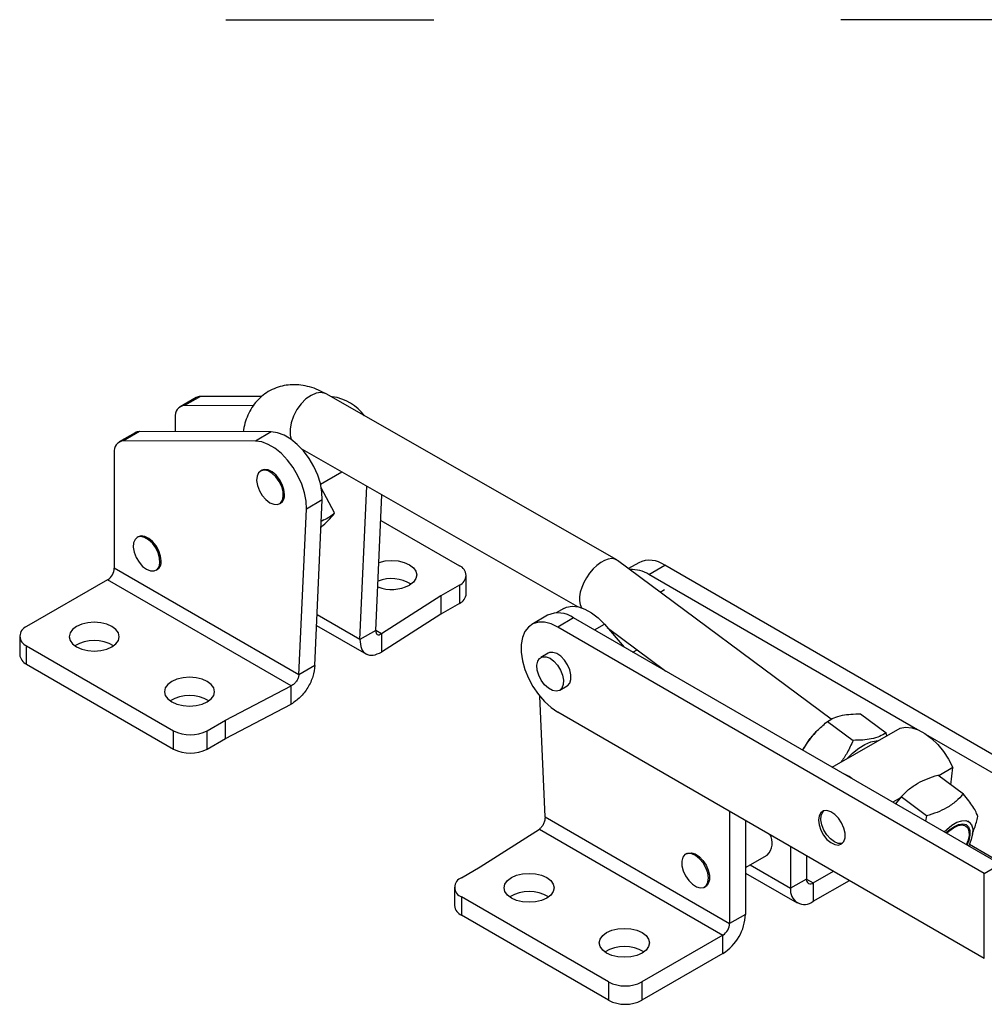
# Model space of a CAD drawing. Extents: x 95 to 730, y 28 to 566.
# Tile 1 of 19: x 121 to 325, y 75 to 283. Entities that reach past the tile are written whole.
import ezdxf

# ---------------------------------------------------------------- set-up
doc = ezdxf.new("R2010")
doc.units = 0
doc.header["$LTSCALE"] = 2
doc.layers.get('0').update_dxf_attribs({"linetype": 'CONTINUOUS'})

msp = doc.modelspace()

# ---------------------------------------------------------------- linework, layer by layer
at = {"color": 7, "linetype": 'CONTINUOUS'}
for p, q in [((164.7616, 283.0519), (208.7616, 283.0519)), ((338.8847, 283.0519), (294.8847, 283.0519)), ((158.4753, 203.1332), (155.1166, 201.1943)), ((159.3991, 203.3674), (156.0404, 201.4285)), ((172.3419, 203.3385), (159.3991, 203.3674)), ((247.4717, 168.8016), (185.9684, 203.914)), ((187.301, 203.305), (187.0341, 203.3056)), ((170.5781, 201.3959), (156.0404, 201.4285)), ((154.0809, 198.905), (154.0809, 195.9006)), ((146.4943, 195.9176), (143.1355, 193.9786)), ((174.3962, 195.8552), (146.4943, 195.9176)), ((174.3962, 195.8552), (171.0374, 193.9162)), ((145.5705, 195.6834), (142.2117, 193.7444)), ((171.0374, 193.9162), (143.1355, 193.9786)), ((180.8983, 192.1846), (239.168, 158.9183)), ((141.176, 191.4552), (141.176, 167.0471)), ((172.3629, 187.7497), (172.1155, 187.6069)), ((184.8097, 184.8173), (189.2813, 187.3987)), ((187.7792, 178.7442), (184.9756, 184.0456)), ((193.1487, 151.9435), (194.5998, 184.3624)), ((185.1718, 181.49), (181.813, 179.5511)), ((183.6026, 146.4327), (185.1718, 181.49)), ((196.5075, 153.8825), (197.7902, 182.541)), ((176.1152, 180.6785), (176.3626, 180.8213)), ((180.2438, 144.4937), (181.813, 179.5511)), ((185.5382, 177.252), (184.9675, 176.9261)), ((197.5494, 177.1606), (214.1849, 167.5571)), ((146.2472, 173.6755), (145.9998, 173.5326)), ((180.2438, 144.4937), (141.176, 167.0471)), ((149.9995, 166.6043), (150.2469, 166.7471)), ((292.8673, 135.0735), (247.6564, 168.6809)), ((252.1299, 168.1945), (249.9802, 166.9535)), ((254.2707, 165.711), (257.6295, 167.6499)), ((347.8836, 115.5474), (257.6295, 167.6499)), ((139.7618, 164.5976), (122.6145, 154.6987)), ((178.6114, 142.1702), (139.7618, 164.5976)), ((215.6493, 161.6375), (215.6493, 165.5161)), ((311.1382, 132.8821), (254.2707, 165.711)), ((214.1849, 163.4751), (210.2517, 161.2045)), ((214.1849, 163.4751), (214.1849, 159.5965)), ((210.2517, 161.2045), (197.7034, 153.1918)), ((210.2517, 161.2045), (210.2517, 157.3259)), ((214.1849, 159.5965), (210.2517, 157.3259)), ((236.2683, 158.5178), (234.6441, 157.5802)), ((210.2517, 157.3259), (197.7034, 149.3132)), ((232.8613, 157.071), (229.5025, 155.132)), ((238.3608, 156.5264), (235.002, 154.5874)), ((328.6149, 104.4238), (238.3608, 156.5264)), ((183.9839, 154.951), (194.5554, 148.8482)), ((325.2561, 102.4848), (235.002, 154.5874)), ((244.868, 155.1727), (249.0465, 150.3577)), ((245.4634, 154.4866), (257.8716, 145.2631)), ((121.1501, 152.6577), (121.1501, 148.7791)), ((196.5075, 153.8825), (193.1487, 151.9435)), ((197.7034, 153.1918), (197.7034, 149.3132)), ((122.6145, 150.6166), (153.7272, 132.6557)), ((122.6145, 146.7381), (122.6145, 150.6166)), ((233.0022, 149.0697), (231.4112, 148.1512)), ((250.9031, 149.2858), (251.7794, 149.7917)), ((122.6145, 146.7381), (153.7272, 128.7771)), ((183.6026, 146.4327), (180.2438, 144.4937)), ((164.7314, 134.9262), (178.6114, 142.1702)), ((178.6114, 138.2916), (178.6114, 142.1702)), ((235.4109, 141.2228), (237.0019, 142.1413)), ((232.3029, 114.4407), (231.2174, 139.9433)), ((164.7314, 131.0477), (178.6114, 138.2916)), ((325.2561, 84.5209), (235.002, 136.6235)), ((299.0666, 136.2213), (304.4738, 132.2018)), ((160.7983, 132.6557), (164.7314, 134.9262)), ((164.7314, 131.0477), (164.7314, 134.9262)), ((292.0852, 134.6491), (297.4925, 130.6297)), ((153.7272, 128.7771), (153.7272, 132.6557)), ((160.7983, 128.7771), (160.7983, 132.6557)), ((289.6569, 132.418), (289.5302, 132.284)), ((293.0956, 124.9287), (307.4305, 133.204)), ((304.6153, 131.5788), (304.4738, 132.2018)), ((344.5248, 113.6084), (313.3687, 131.5944)), ((160.7983, 128.7771), (164.7314, 131.0477)), ((287.0003, 128.8805), (286.9059, 128.7162)), ((320.8241, 119.2586), (315.4169, 123.278)), ((318.629, 124.8797), (315.6082, 123.1358)), ((318.1423, 121.2521), (318.629, 124.8797)), ((307.9982, 119.0429), (307.7278, 118.7569)), ((307.3944, 118.3941), (305.9047, 117.5341)), ((313.0489, 114.6339), (307.6416, 118.6533)), ((271.3707, 115.6283), (271.3707, 91.8873)), ((313.0489, 114.6339), (312.7827, 113.5636)), ((232.3029, 114.4407), (271.3707, 91.8873)), ((274.7295, 113.6894), (274.7295, 93.8263)), ((322.0849, 113.3548), (321.7559, 113.5993)), ((218.5586, 103.8525), (231.1069, 111.8652)), ((231.1069, 111.8652), (269.9565, 89.4378)), ((329.8985, 104.0881), (322.0951, 108.5929)), ((262.2998, 106.6798), (262.0524, 106.5369)), ((274.7295, 103.7375), (279.3026, 106.3775)), ((284.2755, 108.1785), (284.2755, 99.3371)), ((287.6343, 106.2396), (287.6343, 101.2761)), ((325.2561, 102.4848), (328.6149, 104.4238)), ((214.6255, 101.5819), (218.5586, 103.8525)), ((274.7295, 102.5647), (285.6738, 96.2466)), ((289.0485, 100.4594), (293.3477, 102.9413)), ((325.2561, 84.5209), (325.2561, 102.4848)), ((287.6343, 101.2761), (284.2755, 99.3371)), ((289.0485, 96.5808), (296.707, 101.002)), ((289.0485, 100.4594), (289.0485, 96.5808)), ((213.161, 99.5409), (213.161, 95.6623)), ((266.0521, 99.6085), (266.2995, 99.7514)), ((245.7381, 79.5389), (214.6255, 97.4999)), ((214.6255, 97.4999), (214.6255, 93.6213)), ((274.7295, 93.8263), (271.3707, 91.8873)), ((245.7381, 75.6603), (214.6255, 93.6213)), ((269.9565, 89.4378), (252.8092, 79.5389)), ((269.9565, 85.5592), (269.9565, 89.4378)), ((269.9565, 85.5592), (252.8092, 75.6603)), ((245.7381, 79.5389), (245.7381, 75.6603)), ((252.8092, 79.5389), (252.8092, 75.6603))]:
    msp.add_line(p, q, dxfattribs=at)
at = {"color": 8, "linetype": 'CONTINUOUS'}
for p, q in [((187.301, 203.305), (187.1688, 203.2287)), ((256.6661, 161.9836), (257.596, 162.5204)), ((193.1487, 151.9435), (184.0835, 157.1767)), ((242.7869, 153.9713), (244.868, 155.1727)), ((197.7034, 153.1918), (196.5075, 153.8822)), ((275.6913, 104.2927), (284.2755, 99.3371)), ((287.6343, 101.2758), (289.0485, 100.4594))]:
    msp.add_line(p, q, dxfattribs=at)
at = {"color": 8, "linetype": 'CONTINUOUS', "flags": 128}
msp.add_lwpolyline([(185.9684, 203.914), (185.779, 204.0101), (184.8848, 204.2078), (183.8705, 204.068), (182.7953, 203.5987), (181.7214, 202.8273), (180.7114, 201.7986), (179.824, 200.5723), (179.1107, 199.2197), (178.6129, 197.8195), (178.3597, 196.453), (178.3657, 195.1996), (178.5691, 194.2936)], dxfattribs=at)
at = {"color": 7, "linetype": 'CONTINUOUS', "flags": 128}
for points in [[(185.1718, 181.49), (185.1093, 183.1535), (184.7826, 184.9267), (184.2034, 186.7463), (183.3924, 188.5473), (182.3787, 190.2652), (181.1984, 191.8387), (179.8938, 193.2114), (178.5116, 194.3342), (177.101, 195.1671), (175.7127, 195.6802), (174.3962, 195.8552)], [(181.813, 179.5511), (181.7505, 181.2145), (181.4238, 182.9877), (180.8446, 184.8074), (180.0337, 186.6083), (179.0199, 188.3263), (177.8397, 189.8997), (176.5351, 191.2724), (175.1528, 192.3952), (173.7423, 193.2281), (172.3539, 193.7412), (171.0374, 193.9162)], [(173.7306, 187.6006), (172.9217, 187.7928), (172.219, 187.6607), (171.6847, 187.216), (171.3663, 186.4983), (171.2923, 185.5712), (171.4691, 184.5172), (171.881, 183.4299), (172.4914, 182.406), (173.2462, 181.5363), (174.0781, 180.8983), (174.9134, 180.5485), (175.6778, 180.5181), (176.3033, 180.8098), (176.7344, 181.3976), (176.9328, 182.2293), (176.8809, 183.231), (176.5832, 184.3138), (176.0663, 185.3813), (175.376, 186.3388), (174.5736, 187.1011), (173.7306, 187.6006)], [(177.1912, 182.6527), (177.0655, 183.688), (176.6997, 184.7763), (176.1262, 185.8211), (175.3961, 186.7294), (174.5741, 187.4205), (173.7334, 187.8331), (172.9485, 187.9305), (172.3629, 187.7497)], [(148.8322, 166.4664), (149.592, 166.4498), (150.2103, 166.7548), (150.6321, 167.3542), (150.8201, 168.1948), (150.7574, 169.2018), (150.4498, 170.2859), (149.9244, 171.3506), (149.228, 172.3015), (148.4224, 173.0539), (147.5793, 173.541), (146.7736, 173.7196), (146.0767, 173.5738), (145.5508, 173.1165), (145.2424, 172.3883), (145.1791, 171.4541), (145.3663, 170.3967), (145.7875, 169.3102), (146.4053, 168.291), (147.1648, 167.4298), (147.9984, 166.803), (148.8322, 166.4664)], [(151.0755, 168.5785), (150.9498, 169.6137), (150.584, 170.7021), (150.0106, 171.7468), (149.2804, 172.6551), (148.4584, 173.3463), (147.6177, 173.7589), (146.8329, 173.8563), (146.2472, 173.6755)], [(197.1504, 168.2456), (197.2159, 168.2679), (198.4942, 168.5735), (199.8659, 168.6778), (201.2377, 168.5735), (202.5159, 168.2679), (203.6136, 167.7816), (204.4559, 167.148), (204.9853, 166.41), (205.1659, 165.6181), (204.9854, 164.8263), (204.4559, 164.0883), (203.6136, 163.4547)], [(236.2683, 158.5178), (236.8855, 158.7991), (238.0658, 159.0098), (239.3704, 158.8763), (240.7527, 158.4032), (242.1632, 157.6075), (243.5515, 156.5177), (244.868, 155.1727)], [(140.6811, 150.3921), (141.5234, 151.0258), (142.0528, 151.7637), (142.2334, 152.5556), (142.0528, 153.3475), (141.5234, 154.0854), (140.6811, 154.7191), (139.5834, 155.2053), (138.3052, 155.511), (136.9334, 155.6152), (135.5617, 155.511), (134.2834, 155.2053), (133.1858, 154.7191), (132.3435, 154.0854), (131.814, 153.3475), (131.6334, 152.5556), (131.814, 151.7637), (132.3435, 151.0258), (133.1858, 150.3921), (134.2834, 149.9059), (135.5617, 149.6002), (136.9334, 149.496), (138.3052, 149.6002), (139.5834, 149.9059), (140.6811, 150.3921)], [(235.002, 154.5874), (233.5728, 155.2595), (232.1922, 155.6029), (230.9074, 155.6059), (229.7619, 155.2683), (228.7949, 154.6016), (228.0393, 153.6286), (227.5208, 152.3823), (227.2571, 150.9053), (227.2571, 149.2478), (227.5208, 147.4663), (228.0393, 145.6214), (228.7949, 143.7759), (229.7619, 141.9928), (230.9074, 140.3327), (232.1922, 138.8521), (233.5728, 137.6015), (235.002, 136.6235)], [(235.8838, 141.6738), (235.3692, 141.1997), (234.6806, 141.0354), (233.8792, 141.1956), (233.0362, 141.666), (232.2265, 142.4049), (231.5221, 143.3465), (230.9855, 144.4072), (230.6644, 145.4928), (230.5874, 146.5068), (230.7613, 147.3591), (231.1706, 147.9739), (231.779, 148.2967), (232.5324, 148.2988), (233.3639, 147.9799), (234.1995, 147.3685), (234.9652, 146.5188), (235.5927, 145.5063), (236.0264, 144.421), (236.2277, 143.3594), (236.1787, 142.4157), (235.8838, 141.6738)], [(237.0019, 142.1413), (237.0754, 142.187), (237.5504, 142.7172), (237.7989, 143.5041), (237.7989, 144.4777), (237.5504, 145.5515), (237.0754, 146.6301), (236.4163, 147.6176), (235.6314, 148.4264), (234.7907, 148.9845), (233.9687, 149.2424), (233.2386, 149.1771), (233.0022, 149.0697)], [(160.8336, 138.7583), (161.6759, 139.392), (162.2054, 140.1299), (162.386, 140.9218), (162.2054, 141.7137), (161.6759, 142.4516), (160.8336, 143.0853), (159.736, 143.5715), (158.4577, 143.8772), (157.086, 143.9814), (155.7142, 143.8772), (154.436, 143.5715), (153.3383, 143.0853), (152.496, 142.4516), (151.9666, 141.7137), (151.786, 140.9218), (151.9666, 140.1299), (152.496, 139.392), (153.3383, 138.7583), (154.436, 138.2721), (155.7142, 137.9664), (157.086, 137.8622), (158.4577, 137.9664), (159.736, 138.2721), (160.8336, 138.7583)], [(307.4305, 133.204), (308.6092, 133.399), (309.9039, 133.2713), (311.2733, 132.8251), (312.6739, 132.0744), (314.0611, 131.0432), (315.3908, 129.7643), (316.6207, 128.2784), (317.7117, 126.6328), (318.629, 124.8797)], [(296.1959, 126.7184), (297.394, 127.932), (298.6877, 128.984), (299.9819, 129.7838), (301.2236, 130.2988), (302.362, 130.5079), (302.7552, 130.5051)], [(307.7278, 118.7569), (306.7129, 117.5843), (306.4366, 117.227)], [(290.1564, 113.7655), (290.282, 112.7303), (290.6478, 111.6419), (291.2213, 110.5972), (291.9515, 109.6889), (292.7734, 108.9977), (293.6142, 108.5851), (294.399, 108.4877), (295.0582, 108.7142), (295.5331, 109.2445), (295.7816, 110.0313), (295.7816, 111.0049), (295.5331, 112.0787), (295.0582, 113.1573), (294.399, 114.1449), (293.6142, 114.9537), (292.7734, 115.5118), (291.9515, 115.7696), (291.2213, 115.7044), (290.6478, 115.3217), (290.282, 114.6557), (290.1564, 113.7655)], [(295.2322, 108.8522), (295.1242, 108.8239), (294.3671, 108.8326), (293.5343, 109.1617), (292.6998, 109.7821), (291.9377, 110.6385), (291.3158, 111.6549), (290.8893, 112.7409), (290.6961, 113.8001), (290.7534, 114.7384), (291.0561, 115.4723), (291.2678, 115.7194)], [(316.7678, 111.263), (317.302, 111.7931), (318.3899, 112.6746), (319.4723, 113.2995), (320.4865, 113.6314), (321.3733, 113.6511), (322.0814, 113.3574), (322.5695, 112.7673), (322.8093, 111.9152), (322.7868, 110.8506), (322.5034, 109.6354), (321.9754, 108.3401), (321.9434, 108.2752)], [(317.1327, 111.0523), (317.7514, 111.6258), (318.7836, 112.37), (319.7825, 112.8339), (320.6802, 112.9861), (321.4155, 112.816), (321.9382, 112.3354), (322.2128, 111.577), (322.2205, 110.5924), (321.9608, 109.4488), (321.5785, 108.4858)], [(317.2623, 110.9775), (317.7796, 111.4519), (318.7584, 112.1576), (319.7058, 112.5976), (320.5571, 112.7419), (321.2544, 112.5807), (321.7502, 112.1249), (322.0106, 111.4056), (322.0178, 110.4719), (321.7715, 109.3873), (321.4489, 108.5607)], [(266.3393, 103.674), (265.7472, 104.7089), (265.0045, 105.5984), (264.1772, 106.2636), (263.3388, 106.6451), (262.5637, 106.7093), (261.9209, 106.4504), (261.4675, 105.8913), (261.2438, 105.0818), (261.2696, 104.0937), (261.5426, 103.015), (262.0387, 101.9414), (262.7136, 100.9683), (263.5075, 100.1822), (264.3498, 99.6529), (265.1656, 99.4275), (265.8825, 99.526), (266.4368, 99.9397), (266.7792, 100.6317), (266.8793, 101.5406), (266.7282, 102.5857), (266.3393, 103.674)], [(262.2998, 106.6798), (262.5361, 106.7872), (263.2663, 106.8525), (264.0883, 106.5946), (264.929, 106.0365), (265.7138, 105.2277), (266.373, 104.2402), (266.848, 103.1616), (267.0965, 102.0878), (267.0965, 101.1142), (266.848, 100.3273), (266.373, 99.7971), (266.2995, 99.7514)], [(225.1967, 101.6023), (226.2944, 102.0885), (227.5726, 102.3942), (228.9444, 102.4985), (230.3161, 102.3942), (231.5944, 102.0885), (232.692, 101.6023), (233.5343, 100.9686), (234.0638, 100.2307), (234.2444, 99.4388), (234.0638, 98.6469), (233.5343, 97.909), (232.692, 97.2754), (231.5944, 96.7891), (230.3161, 96.4835), (228.9444, 96.3792), (227.5726, 96.4835), (226.2944, 96.7891), (225.1967, 97.2754), (224.3544, 97.909), (223.825, 98.6469), (223.6444, 99.4388), (223.825, 100.2307), (224.3544, 100.9686), (225.1967, 101.6023)], [(245.3492, 89.9685), (246.4469, 90.4547), (247.7252, 90.7604), (249.0969, 90.8646), (250.4686, 90.7604), (251.7469, 90.4547), (252.8446, 89.9685), (253.6868, 89.3348), (254.2163, 88.5969), (254.3969, 87.805), (254.2163, 87.0131), (253.6868, 86.2752), (252.8446, 85.6415), (251.7469, 85.1553), (250.4686, 84.8496), (249.0969, 84.7454), (247.7252, 84.8496), (246.4469, 85.1553), (245.3492, 85.6415), (244.507, 86.2752), (243.9775, 87.0131), (243.7969, 87.805), (243.9775, 88.5969), (244.507, 89.3348), (245.3492, 89.9685)]]:
    msp.add_lwpolyline(points, dxfattribs=at)
at = {"color": 7, "linetype": 'CONTINUOUS'}
for centre, radius, start, end in [((159.3634, 201.5693), 1.7985, 88.862573, 119.589924), ((185.8856, 193.1326), 10.2704, 36.575659, 82.07853), ((156.2067, 199.2768), 2.1581, 94.419428, 189.920242), ((146.4586, 194.1195), 1.7985, 88.862573, 119.589924), ((143.3018, 191.827), 2.1581, 94.419428, 189.920242), ((175.2428, 182.4311), 1.9609, 304.822545, 6.489545), ((176.2411, 186.9789), 14.1908, 307.677364, 324.295176), ((181.6906, 185.4596), 9.0647, 295.116754, 312.197405), ((254.4304, 163.3855), 5.3309, 53.124021, 115.565523), ((138.1056, 167.1868), 3.0736, 302.605501, 357.394499), ((149.1272, 168.3568), 1.9609, 304.821953, 6.489792), ((213.4102, 165.5161), 2.1831, 290.7833, 69.216552), ((250.7005, 160.1294), 6.6257, 57.395235, 93.757974), ((199.842, 156.9669), 7.8773, 58.436331, 111.351966), ((199.8429, 170.7327), 8.1969, 249.101269, 297.388296), ((213.1471, 161.887), 2.5147, 294.374265, 354.305488), ((235.1452, 152.0945), 5.4756, 54.036947, 114.652597), ((123.3892, 152.6577), 2.1831, 110.783135, 249.216717), ((136.9334, 143.9499), 7.826, 58.411432, 121.588632), ((123.6523, 149.0286), 2.5147, 185.694796, 245.62537), ((157.086, 132.3161), 7.826, 58.411377, 121.588644), ((157.2628, 139.4792), 7.6851, 242.609667, 297.390383), ((302.6903, 119.8594), 18.0986, 136.64678, 150.102951), ((157.2628, 135.6006), 7.6851, 242.609667, 297.390383), ((291.2525, 114.2347), 10.264, 52.795138, 67.210239), ((276.8732, 108.8947), 3.4983, 313.982395, 31.715387), ((215.4001, 99.5409), 2.1831, 110.783432, 249.216531), ((288.4965, 101.1362), 0.8734, 170.786001, 309.203247), ((228.9444, 90.8331), 7.826, 58.411412, 121.588588), ((287.1853, 98.8651), 2.9478, 170.785928, 309.203334), ((215.6633, 95.9118), 2.5147, 185.694739, 245.625342), ((264.3668, 94.2978), 10.3734, 302.605453, 357.394542), ((268.3003, 92.027), 3.0736, 302.605501, 357.394499), ((249.0969, 79.1993), 7.826, 58.411409, 121.588591), ((249.2737, 86.3624), 7.6851, 242.609693, 297.390319), ((249.2737, 82.4839), 7.6851, 242.609693, 297.390319)]:
    msp.add_arc(centre, radius, start, end, dxfattribs=at)
msp.add_ellipse((244.0868, 163.4221), major_axis=(3.4791, 5.3219), ratio=0.53651426, start_param=6.25083801, end_param=9.18732394, dxfattribs=at)
for points, knots in [([(185.9684, 203.914), (185.5862, 204.1209), (184.6067, 204.651), (182.9855, 205.2806), (181.1322, 205.7305), (179.3098, 205.8914), (177.5417, 205.7727), (175.8006, 205.368), (174.1371, 204.6629), (172.6123, 203.6625), (171.3083, 202.4355), (170.2308, 201.0173), (169.386, 199.4289), (168.7591, 197.7079), (168.5442, 196.4824), (168.4365, 195.8685)], [0, 0, 0, 0, 0.05462931, 0.13998832, 0.22202182, 0.3008257, 0.37708158, 0.45165074, 0.53195765, 0.61004475, 0.68678929, 0.76321952, 0.84060529, 0.92015265, 1, 1, 1, 1]), ([(196.5075, 153.8825), (196.5105, 153.6912), (196.5167, 153.3088), (196.7891, 152.9893), (197.202, 152.913), (197.5363, 153.0989), (197.7034, 153.1918)], [0, 0, 0, 0, 0.25000066, 0.50000016, 0.75000015, 1, 1, 1, 1]), ([(193.1487, 151.9435), (193.2023, 151.2732), (193.3094, 149.9326), (194.3585, 148.7794), (195.8817, 148.4471), (197.0962, 149.0245), (197.7034, 149.3132)], [0, 0, 0, 0, 0.249999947, 0.500000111, 0.75000003, 1, 1, 1, 1]), ([(183.6026, 146.4327), (183.5127, 145.6795), (183.3328, 144.1732), (182.1745, 141.7457), (180.5422, 139.5918), (179.255, 138.725), (178.6114, 138.2916)], [0, 0, 0, 0, 0.249999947, 0.500000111, 0.75000003, 1, 1, 1, 1]), ([(180.2438, 144.4937), (180.2044, 144.2779), (180.1255, 143.8464), (179.7439, 143.1493), (179.2219, 142.5333), (178.8149, 142.2912), (178.6114, 142.1702)], [0, 0, 0, 0, 0.25000066, 0.50000016, 0.75000015, 1, 1, 1, 1]), ([(292.0852, 134.6491), (292.5196, 134.9131), (293.3979, 135.4467), (295.086, 135.9497), (297.0072, 136.202), (298.3759, 136.2148), (299.0666, 136.2213)], [0, 0, 0, 0, 0.26460589, 0.53494969, 0.76534416, 1, 1, 1, 1]), ([(286.8181, 128.5526), (287.3334, 129.3899), (288.297, 130.9557), (290.1243, 132.9747), (291.4276, 134.0876), (292.0852, 134.6491)], [0, 0, 0, 0, 0.36282706, 0.67849419, 1, 1, 1, 1]), ([(304.4738, 132.2018), (304.0394, 131.9379), (303.1612, 131.4042), (301.473, 130.9012), (299.5518, 130.6489), (298.1831, 130.6361), (297.4925, 130.6297)], [0, 0, 0, 0, 0.26460584, 0.53494965, 0.76534411, 1, 1, 1, 1]), ([(297.4925, 130.6297), (297.1016, 129.7344), (296.3861, 128.0956), (295.3466, 126.6236), (294.875, 125.9559)], [0, 0, 0, 0, 0.54635271, 1, 1, 1, 1]), ([(307.6416, 118.6533), (308.1449, 119.1822), (309.1625, 120.2515), (311.057, 121.5481), (313.1756, 122.559), (314.6652, 123.0369), (315.4169, 123.278)], [0, 0, 0, 0, 0.26460583, 0.53494959, 0.76534398, 1, 1, 1, 1]), ([(320.8241, 119.2586), (320.3208, 118.7297), (319.3033, 117.6604), (317.4087, 116.3638), (315.2902, 115.3529), (313.8005, 114.875), (313.0489, 114.6339)], [0, 0, 0, 0, 0.26460586, 0.53494968, 0.76534414, 1, 1, 1, 1]), ([(323.8762, 114.5154), (323.7828, 114.7996), (323.5941, 115.3741), (322.9274, 116.5129), (321.9827, 117.8301), (321.2127, 118.7795), (320.8241, 119.2586)], [0, 0, 0, 0, 0.26460577, 0.53494959, 0.76534408, 1, 1, 1, 1]), ([(306.4814, 117.2012), (306.6141, 117.395), (306.9699, 117.9147), (307.3828, 118.3687), (307.6416, 118.6533)], [0, 0, 0, 0, 0.37293793, 1, 1, 1, 1]), ([(232.3029, 114.4407), (232.2998, 114.2039), (232.2936, 113.7304), (232.0212, 112.9703), (231.6083, 112.2913), (231.274, 112.0072), (231.1069, 111.8652)], [0, 0, 0, 0, 0.25000047, 0.50000001, 0.75000011, 1, 1, 1, 1]), ([(322.7383, 110.8143), (323.039, 111.6333), (323.4821, 112.8397), (323.7804, 114.108), (323.8762, 114.5154)], [0, 0, 0, 0, 0.6788189, 1, 1, 1, 1])]:
    msp.add_open_spline(points, degree=3, knots=knots, dxfattribs=at)

doc.saveas('drawing.dxf')
